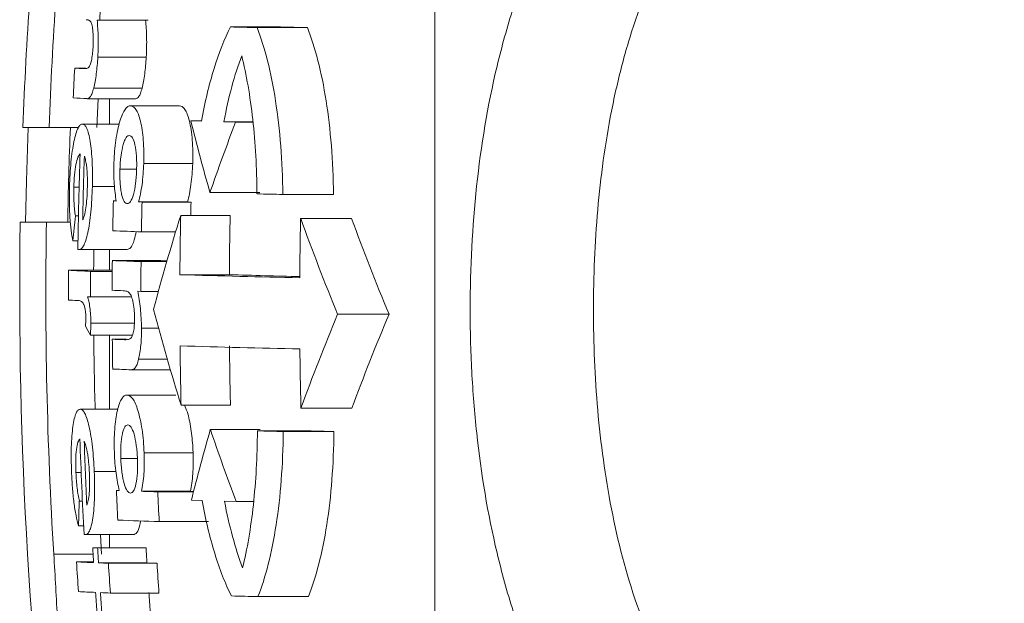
# Model space of a CAD drawing. Header units: millimetres. Extents: x 117 to 735, y -48 to 655.
# Tile 3 of 26: x 117 to 138, y 23 to 36. Entities that reach past the tile are written whole.
import ezdxf

# ---------------------------------------------------------------- set-up
doc = ezdxf.new("R2010")
doc.units = ezdxf.units.MM

msp = doc.modelspace()

# ---------------------------------------------------------------- linework, layer by layer
at = {"color": 7, "linetype": 'Continuous', "lineweight": 15}
for p, q in [((125.634, -7.002), (125.634, 66.998)), ((118.515, 35.759), (118.567, 35.757)), ((118.567, 35.757), (119.589, 35.757)), ((121.324, 35.616), (122.379, 35.616)), ((121.885, 35.602), (122.947, 35.602)), ((118.528, 34.982), (119.549, 34.982)), ((118.041, 34.747), (118.272, 34.747)), ((118.441, 34.326), (119.461, 34.326)), ((118.305, 34.104), (119.323, 34.104)), ((118.533, 34.104), (118.507, 33.498)), ((118.773, 34.104), (118.773, 33.569)), ((119.218, 33.955), (120.248, 33.955)), ((120.488, 33.637), (120.713, 33.63)), ((120.488, 33.637), (120.715, 33.637)), ((116.949, 33.498), (117.5, 33.498)), ((117.5, 33.498), (118.122, 33.498)), ((118.205, 33.569), (118.981, 33.569)), ((121.185, 33.617), (121.432, 33.611)), ((121.185, 33.617), (121.798, 33.617)), ((121.432, 33.611), (121.798, 33.611)), ((118.995, 32.618), (119.341, 32.618)), ((119.495, 32.735), (120.528, 32.735)), ((118.023, 32.235), (118.134, 32.235)), ((118.413, 32.252), (118.879, 32.252)), ((120.892, 32.124), (121.941, 32.124)), ((122.427, 32.085), (123.495, 32.085)), ((118.855, 31.947), (118.917, 31.944)), ((118.855, 31.947), (118.917, 31.947)), ((119.389, 31.927), (119.461, 31.924)), ((119.389, 31.927), (120.42, 31.927)), ((119.461, 31.924), (120.493, 31.924)), ((120.42, 31.927), (120.493, 31.924)), ((118.056, 31.632), (118.12, 31.632)), ((120.276, 31.641), (121.318, 31.641)), ((122.803, 31.576), (123.876, 31.576)), ((117.445, 31.498), (116.894, 31.498)), ((117.445, 31.498), (117.95, 31.498)), ((119.448, 31.296), (120.17, 31.296)), ((118.003, 31.108), (118.111, 31.108)), ((118.109, 30.925), (118.13, 30.922)), ((118.13, 30.922), (119.146, 30.922)), ((118.773, 30.922), (118.773, 30.484)), ((118.834, 30.69), (119.859, 30.69)), ((119.439, 30.668), (119.983, 30.668)), ((117.911, 30.484), (118.832, 30.484)), ((118.374, 30.462), (118.832, 30.462)), ((120.259, 30.391), (121.3, 30.391)), ((118.31, 29.926), (118.371, 29.923)), ((118.371, 29.923), (119.236, 29.923)), ((119.368, 30.042), (119.436, 30.04)), ((119.436, 30.04), (119.806, 30.04)), ((123.582, 29.558), (124.666, 29.558)), ((118.381, 29.371), (119.298, 29.371)), ((119.448, 29.265), (119.809, 29.265)), ((118.371, 29.116), (119.26, 29.116)), ((118.773, 29.116), (118.773, 27.557)), ((118.833, 29.03), (119.135, 29.03)), ((119.389, 28.609), (119.993, 28.609)), ((119.229, 28.387), (120.057, 28.387)), ((119.143, 27.852), (120.172, 27.852)), ((120.283, 27.641), (121.324, 27.641)), ((118.158, 27.557), (118.949, 27.557)), ((122.81, 27.576), (123.883, 27.576)), ((120.9, 27.124), (121.949, 27.124)), ((121.891, 27.098), (122.953, 27.098)), ((122.435, 27.085), (123.503, 27.085)), ((119.504, 26.633), (120.536, 26.633)), ((119.012, 26.516), (119.362, 26.516)), ((118.066, 26.222), (118.176, 26.222)), ((118.453, 26.24), (118.911, 26.24)), ((118.919, 25.844), (118.981, 25.844)), ((119.45, 25.825), (120.482, 25.825)), ((119.792, 25.813), (120.545, 25.813)), ((118.139, 25.619), (118.203, 25.619)), ((120.501, 25.637), (120.726, 25.63)), ((121.198, 25.617), (121.444, 25.611)), ((121.444, 25.611), (121.81, 25.611)), ((119.823, 25.185), (120.859, 25.185)), ((118.122, 25.095), (118.229, 25.095)), ((118.239, 24.913), (118.26, 24.91)), ((118.26, 24.91), (119.278, 24.91)), ((118.584, 24.91), (118.608, 24.498)), ((118.773, 24.91), (118.773, 24.634)), ((118.42, 24.634), (119.44, 24.634)), ((118.524, 24.629), (119.545, 24.629)), ((118.079, 24.337), (118.438, 24.337)), ((118.543, 24.315), (119.564, 24.315)), ((118.751, 24.306), (119.775, 24.306)), ((118.793, 23.678), (119.817, 23.678)), ((121.904, 23.602), (122.966, 23.602))]:
    msp.add_line(p, q, dxfattribs=at)
at = {"color": 8, "linetype": 'Continuous', "lineweight": 15}
msp.add_line((117.6, 24.498), (118.428, 24.498), dxfattribs=at)
at = {"color": 7, "linetype": 'Continuous', "lineweight": 15, "flags": 128}
for points in [[(117.005, 31.498), (117.024, 32.373), (117.06, 33.498)], [(118.443, 30.922), (118.441, 30.622), (118.44, 30.484)], [(119.859, 30.69), (119.931, 30.687), (119.988, 30.685)], [(118.087, 29.847), (118.09, 29.847), (118.092, 29.847), (118.095, 29.847), (118.098, 29.848), (118.101, 29.848), (118.104, 29.848), (118.106, 29.848), (118.109, 29.848)], [(118.981, 25.842), (118.974, 25.842), (118.966, 25.842), (118.958, 25.843), (118.95, 25.843), (118.942, 25.843), (118.935, 25.844), (118.927, 25.844), (118.919, 25.844)], [(120.482, 25.825), (120.524, 25.823), (120.547, 25.822)]]:
    msp.add_lwpolyline(points, dxfattribs=at)
at = {"color": 7, "linetype": 'Continuous', "lineweight": 15}
for centre, radius, start, end in [((207.881, 29.998), 91, 174.32411, 177.79577), ((207.881, 29.998), 90.449, 174.28941, 177.78234), ((207.539, 29.855), 89.167, 175.80021, 176.20484), ((130.249, 368.645), 333.148, 268.46495, 268.56139), ((131.414, 376.958), 341.461, 268.4838, 268.57906), ((208.245, 29.839), 90.337, 176.8857, 177.28463), ((120.736, 86.197), 51.52, 267.0023, 267.2161), ((120.841, 88.262), 54.217, 267.0057, 267.3181), ((166.427, 45.082), 47.343, 193.9897, 195.885), ((207.881, 29.998), 90, 177.77127, 179.04503), ((166.345, 16.463), 48.075, 159.1029, 160.9882), ((207.687, 29.857), 89.585, 178.02657, 179.31699), ((207.797, 29.85), 89.604, 178.05364, 178.91469), ((131.916, 437.45), 405.477, 268.58224, 268.65908), ((207.581, 29.828), 88.751, 178.6319, 179.03753), ((207.465, 29.809), 88.03, 178.62277, 179.03172), ((208.778, 29.778), 88.312, 178.60727, 178.79102), ((190.053, 24.18), 72.382, 174.09093, 174.50749), ((164.84, 17.68), 46.7, 162.6047, 165.1368), ((207.77, 29.776), 87.514, 178.7787, 179.59714), ((207.707, 29.777), 86.409, 178.76356, 179.59247), ((207.683, 29.711), 84.901, 178.74151, 179.58515), ((169.095, 48.292), 49.217, 199.8556, 202.3733), ((169.67, 48.325), 48.76, 200.0902, 202.6358), ((207.881, 29.998), 91, 179.05552, 187.87837), ((207.881, 29.998), 90.449, 179.04977, 183.48618), ((123.853, 159.02), 127.8, 267.75302, 268.02463), ((208.298, 29.822), 89.468, 179.44413, 179.84642), ((123.824, 157.817), 127.225, 267.75224, 268.02505), ((207.45, 29.805), 88.015, 179.43809, 179.84703), ((207.38, 29.869), 89.471, 179.60587, 180.00815), ((120.985, 89.429), 59.024, 267.01408, 267.46383), ((207.441, 29.846), 89.07, 179.60404, 179.9504), ((130.28, 368.435), 338.192, 268.30202, 268.73019), ((130.164, 330.059), 299.798, 268.30582, 268.58975), ((123.37, 145.382), 115.409, 267.74553, 267.8606), ((120.598, 81.143), 51.357, 266.9984, 267.1975), ((166.333, 41.962), 48.225, 194.7807, 197.2747), ((167.679, 11.231), 47.754, 157.4312, 159.9843), ((168.262, 11.202), 47.303, 157.1668, 159.7486), ((131.929, 36.294), 15.341, 207.0575, 207.8975), ((207.881, 29.998), 89.443, 180.56478, 181.56385), ((208.305, 29.834), 89.475, 180.51507, 180.91737), ((123.427, 145.778), 116.838, 267.74703, 267.87133), ((130.28, 366.846), 338.104, 268.30192, 268.73021), ((207.645, 29.777), 87.388, 180.58049, 181.40014), ((207.583, 29.776), 86.285, 180.5872, 181.41733), ((207.688, 29.712), 84.905, 180.59786, 181.4415), ((123.564, 148.528), 120.219, 267.74847, 267.9336), ((164.937, 14.509), 45.809, 164.0154, 165.941), ((167.805, 43.153), 49.568, 198.8667, 200.7255), ((131.914, 432.076), 405.102, 268.58233, 268.65925), ((133.108, 442.629), 415.655, 268.6, 268.67591), ((207.679, 29.858), 89.576, 181.87328, 183.16472), ((207.681, 29.854), 89.489, 181.90402, 182.76659), ((208.002, 29.842), 89.172, 182.56975, 182.97385), ((125.055, 185.628), 159.902, 267.99139, 268.11379), ((207.437, 29.783), 87.735, 182.59356, 183.00428), ((190.212, 23.014), 72.121, 177.92974, 178.34596), ((124.31, 162.419), 137.307, 267.76272, 268.12725), ((210.381, 30.012), 92.118, 183.34743, 183.54315), ((121.703, 96.074), 71.516, 267.3692, 267.45251), ((207.431, 29.83), 89.059, 183.34814, 183.55057), ((122.732, 97.1), 72.541, 267.39883, 267.48192), ((207.729, 29.847), 88.338, 183.38658, 183.59067), ((207.785, 29.874), 89.877, 183.53232, 183.93363), ((121.029, 80.871), 56.611, 267.0136, 267.3781), ((122.133, 105.044), 80.809, 267.45339, 267.60143), ((207.499, 29.825), 88.919, 183.55857, 183.96422), ((123.202, 107.063), 82.829, 267.48278, 267.62889), ((207.616, 29.832), 88.014, 183.59977, 184.00961), ((121.07, 80.279), 56.647, 267.0149, 267.3794), ((206.094, 29.738), 87.822, 183.94777, 184.2119), ((122.18, 104.59), 80.983, 267.45466, 267.60245), ((209.813, 29.997), 91.447, 183.95717, 184.21083), ((206.785, 29.781), 87.392, 183.9986, 184.26405), ((130.354, 360.046), 336.55, 268.46576, 268.56125)]:
    msp.add_arc(centre, radius, start, end, dxfattribs=at)
for points, knots in [([(137.634, 15.321), (136.749, 15.321), (135.883, 15.426), (134.613, 15.737), (134.194, 15.867), (133.388, 16.173), (132.998, 16.35), (132.245, 16.749), (131.879, 16.973), (131.184, 17.461), (130.856, 17.724), (129.926, 18.569), (129.373, 19.212), (128.437, 20.587), (128.047, 21.322), (127.558, 22.493), (127.411, 22.895), (127.153, 23.703), (127.041, 24.112), (126.746, 25.351), (126.606, 26.194), (126.467, 27.484), (126.433, 27.918), (126.387, 28.794), (126.376, 29.234), (126.376, 30.541), (126.421, 31.403), (126.604, 33.11), (126.743, 33.954), (127.042, 35.206), (127.157, 35.619), (127.416, 36.424), (127.561, 36.818), (127.884, 37.588), (128.063, 37.965), (128.459, 38.699), (128.678, 39.058), (129.385, 40.087), (129.926, 40.711), (130.858, 41.55), (131.191, 41.814), (131.882, 42.295), (132.243, 42.514), (132.994, 42.909), (133.387, 43.085), (134.198, 43.391), (134.611, 43.517), (135.452, 43.722), (135.879, 43.799), (136.749, 43.903), (137.192, 43.93), (137.634, 43.93)], [0, 0, 0, 0, 0.0625, 0.0625, 0.09375, 0.09375, 0.125, 0.125, 0.15625, 0.15625, 0.1875, 0.1875, 0.25, 0.25, 0.3125, 0.3125, 0.34375, 0.34375, 0.375, 0.375, 0.4375, 0.4375, 0.46875, 0.46875, 0.5, 0.5, 0.5625, 0.5625, 0.625, 0.625, 0.65625, 0.65625, 0.6875, 0.6875, 0.71875, 0.71875, 0.75, 0.75, 0.8125, 0.8125, 0.84375, 0.84375, 0.875, 0.875, 0.90625, 0.90625, 0.9375, 0.9375, 0.96875, 0.96875, 1, 1, 1, 1]), ([(137.634, 41.763), (137.276, 41.763), (136.917, 41.739), (136.214, 41.646), (135.869, 41.577), (135.192, 41.394), (134.859, 41.279), (134.208, 41.005), (133.896, 40.848), (133.301, 40.494), (133.017, 40.298), (132.474, 39.867), (132.217, 39.632), (131.504, 38.89), (131.097, 38.341), (130.402, 37.144), (130.122, 36.514), (129.781, 35.535), (129.68, 35.203), (129.501, 34.528), (129.422, 34.185), (129.22, 33.152), (129.127, 32.459), (129.004, 31.063), (128.974, 30.361), (128.974, 28.948), (129.004, 28.235), (129.127, 26.832), (129.221, 26.139), (129.488, 24.771), (129.661, 24.096), (130.121, 22.772), (130.4, 22.14), (130.915, 21.248), (131.102, 20.96), (131.514, 20.404), (131.738, 20.136), (132.215, 19.637), (132.469, 19.403), (133.01, 18.969), (133.299, 18.768), (133.898, 18.41), (134.209, 18.252), (134.854, 17.978), (135.19, 17.862), (136.217, 17.583), (136.917, 17.489), (137.634, 17.489)], [0, 0, 0, 0, 0.03125, 0.03125, 0.0625, 0.0625, 0.09375, 0.09375, 0.125, 0.125, 0.15625, 0.15625, 0.1875, 0.1875, 0.25, 0.25, 0.3125, 0.3125, 0.34375, 0.34375, 0.375, 0.375, 0.4375, 0.4375, 0.5, 0.5, 0.5625, 0.5625, 0.625, 0.625, 0.6875, 0.6875, 0.75, 0.75, 0.78125, 0.78125, 0.8125, 0.8125, 0.84375, 0.84375, 0.875, 0.875, 0.90625, 0.90625, 0.9375, 0.9375, 1, 1, 1, 1]), ([(118.279, 35.77), (118.294, 35.769), (118.31, 35.768), (118.325, 35.764), (118.333, 35.761), (118.34, 35.76), (118.348, 35.755), (118.356, 35.751), (118.363, 35.746), (118.37, 35.736)], [0, 0, 0, 0, 0.00026142, 0.00026142, 0.00026142, 0.0003924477, 0.0003924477, 0.0003924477, 0.0005242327, 0.0005242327, 0.0005242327, 0.0005242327]), ([(118.37, 35.736), (118.381, 35.718), (118.391, 35.698), (118.409, 35.635), (118.417, 35.595), (118.428, 35.499), (118.431, 35.442), (118.432, 35.349), (118.432, 35.316), (118.43, 35.25), (118.429, 35.216), (118.427, 35.183)], [0, 0, 0, 0, 0.25, 0.25, 0.5, 0.5, 0.75, 0.75, 0.875, 0.875, 1, 1, 1, 1]), ([(118.528, 34.982), (118.532, 35.054), (118.535, 35.124), (118.537, 35.265), (118.537, 35.332), (118.533, 35.527), (118.524, 35.646), (118.515, 35.759)], [0, 0, 0, 0, 0.25, 0.25, 0.5, 0.5, 1, 1, 1, 1]), ([(119.535, 35.759), (119.545, 35.646), (119.554, 35.528), (119.558, 35.331), (119.558, 35.263), (119.556, 35.125), (119.553, 35.054), (119.549, 34.982)], [0, 0, 0, 0, 0.5, 0.5, 0.75, 0.75, 1, 1, 1, 1]), ([(121.324, 35.616), (121.196, 35.364), (121.081, 35.071), (120.926, 34.572), (120.878, 34.394), (120.789, 34.024), (120.749, 33.831), (120.713, 33.63)], [0, 0, 0, 0, 0.5, 0.5, 0.75, 0.75, 1, 1, 1, 1]), ([(122.427, 32.085), (122.424, 32.434), (122.409, 32.774), (122.357, 33.434), (122.32, 33.758), (122.227, 34.359), (122.171, 34.64), (122.04, 35.159), (121.966, 35.394), (121.885, 35.602)], [0, 0, 0, 0, 0.25, 0.25, 0.5, 0.5, 0.75, 0.75, 1, 1, 1, 1]), ([(122.947, 35.602), (123.028, 35.394), (123.102, 35.162), (123.234, 34.648), (123.292, 34.362), (123.387, 33.761), (123.424, 33.445), (123.477, 32.781), (123.492, 32.435), (123.495, 32.085)], [0, 0, 0, 0, 0.25, 0.25, 0.5, 0.5, 0.75, 0.75, 1, 1, 1, 1]), ([(118.427, 35.183), (118.424, 35.134), (118.42, 35.085), (118.409, 34.993), (118.402, 34.949), (118.379, 34.836), (118.359, 34.789), (118.322, 34.748), (118.304, 34.744), (118.268, 34.737), (118.251, 34.737), (118.233, 34.737)], [0, 0, 0, 0, 0.125, 0.125, 0.25, 0.25, 0.5, 0.5, 0.75, 0.75, 1, 1, 1, 1]), ([(118.441, 34.326), (118.451, 34.37), (118.461, 34.415), (118.48, 34.517), (118.488, 34.57), (118.503, 34.682), (118.509, 34.741), (118.52, 34.86), (118.524, 34.921), (118.528, 34.982)], [0, 0, 0, 0, 0.25, 0.25, 0.5, 0.5, 0.75, 0.75, 1, 1, 1, 1]), ([(119.549, 34.982), (119.545, 34.921), (119.541, 34.86), (119.53, 34.739), (119.523, 34.681), (119.509, 34.57), (119.5, 34.515), (119.482, 34.415), (119.471, 34.37), (119.461, 34.326)], [0, 0, 0, 0, 0.25, 0.25, 0.5, 0.5, 0.75, 0.75, 1, 1, 1, 1]), ([(121.561, 35.009), (121.66, 34.61), (121.738, 34.163), (121.849, 33.167), (121.879, 32.644), (121.883, 32.098)], [0, 0, 0, 0, 0.5, 0.5, 1, 1, 1, 1]), ([(118.305, 34.104), (118.316, 34.105), (118.327, 34.106), (118.35, 34.12), (118.362, 34.132), (118.385, 34.165), (118.397, 34.188), (118.42, 34.247), (118.431, 34.285), (118.441, 34.326)], [0, 0, 0, 0, 0.25, 0.25, 0.5, 0.5, 0.75, 0.75, 1, 1, 1, 1]), ([(119.461, 34.326), (119.45, 34.285), (119.44, 34.248), (119.417, 34.188), (119.405, 34.165), (119.381, 34.132), (119.369, 34.12), (119.346, 34.106), (119.334, 34.105), (119.323, 34.104)], [0, 0, 0, 0, 0.25, 0.25, 0.5, 0.5, 0.75, 0.75, 1, 1, 1, 1]), ([(119.218, 33.955), (119.199, 33.953), (119.179, 33.951), (119.14, 33.926), (119.121, 33.907), (119.063, 33.824), (119.026, 33.74), (118.977, 33.573), (118.961, 33.512), (118.933, 33.381), (118.92, 33.308), (118.898, 33.157), (118.889, 33.077), (118.879, 32.952), (118.876, 32.91), (118.871, 32.825), (118.869, 32.782), (118.868, 32.739)], [0, 0, 0, 0, 0.125, 0.125, 0.25, 0.25, 0.5, 0.5, 0.625, 0.625, 0.75, 0.75, 0.875, 0.875, 0.9375, 0.9375, 1, 1, 1, 1]), ([(119.495, 32.735), (119.498, 32.82), (119.499, 32.905), (119.496, 33.07), (119.492, 33.152), (119.474, 33.382), (119.453, 33.517), (119.414, 33.684), (119.399, 33.734), (119.367, 33.817), (119.35, 33.85), (119.314, 33.903), (119.295, 33.923), (119.257, 33.948), (119.238, 33.952), (119.218, 33.955)], [0, 0, 0, 0, 0.125, 0.125, 0.25, 0.25, 0.5, 0.5, 0.625, 0.625, 0.75, 0.75, 0.875, 0.875, 1, 1, 1, 1]), ([(120.248, 33.955), (120.267, 33.952), (120.287, 33.948), (120.325, 33.924), (120.344, 33.904), (120.38, 33.852), (120.397, 33.818), (120.429, 33.736), (120.444, 33.687), (120.485, 33.519), (120.506, 33.386), (120.525, 33.153), (120.528, 33.073), (120.532, 32.907), (120.53, 32.821), (120.528, 32.735)], [0, 0, 0, 0, 0.125, 0.125, 0.25, 0.25, 0.375, 0.375, 0.5, 0.5, 0.75, 0.75, 0.875, 0.875, 1, 1, 1, 1]), ([(118.205, 33.569), (118.189, 33.568), (118.173, 33.564), (118.142, 33.536), (118.126, 33.514), (118.08, 33.421), (118.051, 33.324), (118.012, 33.14), (118.001, 33.072), (117.98, 32.926), (117.97, 32.847), (117.955, 32.683), (117.948, 32.598), (117.938, 32.424), (117.935, 32.335), (117.933, 32.246)], [0, 0, 0, 0, 0.125, 0.125, 0.25, 0.25, 0.5, 0.5, 0.625, 0.625, 0.75, 0.75, 0.875, 0.875, 1, 1, 1, 1]), ([(118.413, 32.252), (118.415, 32.34), (118.416, 32.428), (118.415, 32.599), (118.413, 32.685), (118.405, 32.848), (118.4, 32.926), (118.386, 33.069), (118.377, 33.137), (118.348, 33.32), (118.323, 33.417), (118.281, 33.509), (118.267, 33.532), (118.236, 33.562), (118.221, 33.567), (118.205, 33.569)], [0, 0, 0, 0, 0.125, 0.125, 0.25, 0.25, 0.375, 0.375, 0.5, 0.5, 0.75, 0.75, 0.875, 0.875, 1, 1, 1, 1]), ([(118.995, 32.618), (118.997, 32.667), (118.999, 32.716), (119.006, 32.811), (119.011, 32.858), (119.029, 32.992), (119.045, 33.071), (119.073, 33.168), (119.083, 33.197), (119.104, 33.247), (119.114, 33.267), (119.137, 33.299), (119.148, 33.31), (119.171, 33.324), (119.182, 33.325), (119.194, 33.326)], [0, 0, 0, 0, 0.125, 0.125, 0.25, 0.25, 0.5, 0.5, 0.625, 0.625, 0.75, 0.75, 0.875, 0.875, 1, 1, 1, 1]), ([(119.194, 33.326), (119.205, 33.325), (119.216, 33.322), (119.237, 33.308), (119.248, 33.296), (119.278, 33.249), (119.296, 33.197), (119.325, 33.063), (119.336, 32.983), (119.345, 32.849), (119.347, 32.803), (119.348, 32.707), (119.347, 32.657), (119.346, 32.608)], [0, 0, 0, 0, 0.125, 0.125, 0.25, 0.25, 0.5, 0.5, 0.75, 0.75, 0.875, 0.875, 1, 1, 1, 1]), ([(118.023, 32.235), (118.026, 32.323), (118.03, 32.409), (118.045, 32.574), (118.055, 32.651), (118.079, 32.78), (118.093, 32.832), (118.124, 32.907), (118.139, 32.928), (118.155, 32.942)], [0, 0, 0, 0, 0.25, 0.25, 0.5, 0.5, 0.75, 0.75, 1, 1, 1, 1]), ([(118.244, 32.893), (118.253, 32.864), (118.263, 32.834), (118.276, 32.778), (118.28, 32.758), (118.288, 32.713), (118.291, 32.688), (118.294, 32.663)], [0, 0, 0, 0, 0.5, 0.5, 0.75, 0.75, 1, 1, 1, 1]), ([(118.294, 32.663), (118.297, 32.629), (118.3, 32.595), (118.305, 32.522), (118.306, 32.484), (118.309, 32.407), (118.309, 32.367), (118.309, 32.287), (118.308, 32.246), (118.307, 32.206)], [0, 0, 0, 0, 0.25, 0.25, 0.5, 0.5, 0.75, 0.75, 1, 1, 1, 1]), ([(118.868, 32.739), (118.866, 32.666), (118.864, 32.592), (118.866, 32.447), (118.869, 32.377), (118.877, 32.242), (118.884, 32.177), (118.899, 32.056), (118.908, 32), (118.917, 31.944)], [0, 0, 0, 0, 0.25, 0.25, 0.5, 0.5, 0.75, 0.75, 1, 1, 1, 1]), ([(119.149, 31.891), (119.138, 31.892), (119.126, 31.895), (119.105, 31.909), (119.094, 31.921), (119.063, 31.968), (119.045, 32.019), (119.023, 32.121), (119.016, 32.158), (119.006, 32.238), (119.002, 32.283), (118.996, 32.374), (118.994, 32.421), (118.993, 32.519), (118.994, 32.569), (118.995, 32.618)], [0, 0, 0, 0, 0.125, 0.125, 0.25, 0.25, 0.5, 0.5, 0.625, 0.625, 0.75, 0.75, 0.875, 0.875, 1, 1, 1, 1]), ([(119.346, 32.608), (119.344, 32.559), (119.342, 32.51), (119.335, 32.415), (119.33, 32.369), (119.314, 32.232), (119.298, 32.152), (119.261, 32.017), (119.24, 31.966), (119.206, 31.918), (119.195, 31.907), (119.172, 31.893), (119.16, 31.892), (119.149, 31.891)], [0, 0, 0, 0, 0.125, 0.125, 0.25, 0.25, 0.5, 0.5, 0.75, 0.75, 0.875, 0.875, 1, 1, 1, 1]), ([(119.389, 31.927), (119.403, 31.981), (119.416, 32.037), (119.44, 32.161), (119.451, 32.226), (119.469, 32.363), (119.477, 32.436), (119.489, 32.584), (119.492, 32.659), (119.495, 32.735)], [0, 0, 0, 0, 0.25, 0.25, 0.5, 0.5, 0.75, 0.75, 1, 1, 1, 1]), ([(120.528, 32.735), (120.525, 32.659), (120.521, 32.584), (120.509, 32.435), (120.501, 32.364), (120.483, 32.227), (120.472, 32.161), (120.447, 32.037), (120.434, 31.981), (120.42, 31.927)], [0, 0, 0, 0, 0.25, 0.25, 0.5, 0.5, 0.75, 0.75, 1, 1, 1, 1]), ([(117.933, 32.246), (117.93, 32.136), (117.928, 32.026), (117.93, 31.812), (117.933, 31.704), (117.945, 31.504), (117.954, 31.412), (117.976, 31.245), (117.989, 31.173), (118.003, 31.108)], [0, 0, 0, 0, 0.25, 0.25, 0.5, 0.5, 0.75, 0.75, 1, 1, 1, 1]), ([(118.056, 31.632), (118.049, 31.672), (118.043, 31.713), (118.034, 31.805), (118.03, 31.853), (118.024, 31.956), (118.023, 32.011), (118.021, 32.122), (118.022, 32.178), (118.023, 32.235)], [0, 0, 0, 0, 0.25, 0.25, 0.5, 0.5, 0.75, 0.75, 1, 1, 1, 1]), ([(118.13, 30.922), (118.146, 30.923), (118.162, 30.926), (118.195, 30.951), (118.211, 30.971), (118.259, 31.056), (118.29, 31.151), (118.33, 31.337), (118.342, 31.405), (118.364, 31.554), (118.374, 31.635), (118.39, 31.803), (118.396, 31.89), (118.407, 32.07), (118.41, 32.161), (118.413, 32.252)], [0, 0, 0, 0, 0.125, 0.125, 0.25, 0.25, 0.5, 0.5, 0.625, 0.625, 0.75, 0.75, 0.875, 0.875, 1, 1, 1, 1]), ([(118.307, 32.206), (118.305, 32.134), (118.302, 32.062), (118.291, 31.924), (118.284, 31.858), (118.267, 31.741), (118.257, 31.687), (118.234, 31.6), (118.221, 31.571), (118.208, 31.547)], [0, 0, 0, 0, 0.25, 0.25, 0.5, 0.5, 0.75, 0.75, 1, 1, 1, 1]), ([(119.336, 31.3), (119.324, 31.239), (119.29, 31.076), (119.222, 30.944), (119.171, 30.929), (119.146, 30.922)], [0, 0, 0, 0, 0.2353336, 0.6300373, 1, 1, 1, 1]), ([(118.381, 29.371), (118.381, 29.43), (118.379, 29.488), (118.372, 29.599), (118.367, 29.653), (118.355, 29.75), (118.347, 29.794), (118.33, 29.869), (118.32, 29.898), (118.31, 29.926)], [0, 0, 0, 0, 0.25, 0.25, 0.5, 0.5, 0.75, 0.75, 1, 1, 1, 1]), ([(119.062, 30.053), (119.082, 30.052), (119.102, 30.051), (119.122, 30.047), (119.132, 30.045), (119.143, 30.043), (119.153, 30.039), (119.163, 30.035), (119.173, 30.029), (119.184, 30.019)], [0, 0, 0, 0, 0.0002644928, 0.0002644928, 0.0002644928, 0.0003970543, 0.0003970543, 0.0003970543, 0.0005303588, 0.0005303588, 0.0005303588, 0.0005303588]), ([(119.184, 30.019), (119.199, 30.001), (119.214, 29.981), (119.241, 29.919), (119.255, 29.88), (119.277, 29.783), (119.286, 29.726), (119.296, 29.633), (119.298, 29.6), (119.301, 29.534), (119.301, 29.5), (119.302, 29.466)], [0, 0, 0, 0, 0.25, 0.25, 0.5, 0.5, 0.75, 0.75, 0.875, 0.875, 1, 1, 1, 1]), ([(119.448, 29.265), (119.447, 29.337), (119.445, 29.408), (119.437, 29.549), (119.432, 29.617), (119.41, 29.811), (119.389, 29.929), (119.368, 30.042)], [0, 0, 0, 0, 0.25, 0.25, 0.5, 0.5, 1, 1, 1, 1]), ([(118.109, 29.848), (118.141, 29.846), (118.173, 29.84), (118.213, 29.798), (118.221, 29.787), (118.236, 29.758), (118.244, 29.737), (118.257, 29.688), (118.264, 29.66), (118.271, 29.604), (118.273, 29.584), (118.276, 29.541), (118.277, 29.518), (118.277, 29.496)], [0, 0, 0, 0, 0.5, 0.5, 0.625, 0.625, 0.75, 0.75, 0.875, 0.875, 0.9375, 0.9375, 1, 1, 1, 1]), ([(118.277, 29.496), (118.277, 29.48), (118.277, 29.464), (118.276, 29.448), (118.276, 29.432), (118.275, 29.417), (118.274, 29.402), (118.272, 29.372), (118.269, 29.344), (118.267, 29.316)], [0, 0, 0, 0, 0.0000481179, 0.0000481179, 0.0000481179, 0.0000963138, 0.0000963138, 0.0000963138, 0.000191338, 0.000191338, 0.000191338, 0.000191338]), ([(118.371, 29.116), (118.374, 29.156), (118.377, 29.197), (118.381, 29.283), (118.381, 29.327), (118.381, 29.371)], [0, 0, 0, 0, 0.5, 0.5, 1, 1, 1, 1]), ([(119.302, 29.466), (119.302, 29.417), (119.301, 29.368), (119.294, 29.275), (119.289, 29.23), (119.267, 29.117), (119.246, 29.071), (119.2, 29.031), (119.177, 29.027), (119.132, 29.02), (119.109, 29.02), (119.087, 29.02)], [0, 0, 0, 0, 0.125, 0.125, 0.25, 0.25, 0.5, 0.5, 0.75, 0.75, 1, 1, 1, 1]), ([(119.389, 28.609), (119.398, 28.653), (119.408, 28.698), (119.423, 28.8), (119.43, 28.853), (119.44, 28.965), (119.443, 29.024), (119.448, 29.143), (119.448, 29.204), (119.448, 29.265)], [0, 0, 0, 0, 0.25, 0.25, 0.5, 0.5, 0.75, 0.75, 1, 1, 1, 1]), ([(119.229, 28.387), (119.244, 28.388), (119.258, 28.389), (119.287, 28.403), (119.301, 28.415), (119.329, 28.447), (119.342, 28.47), (119.367, 28.53), (119.378, 28.568), (119.389, 28.609)], [0, 0, 0, 0, 0.25, 0.25, 0.5, 0.5, 0.75, 0.75, 1, 1, 1, 1]), ([(119.143, 27.852), (119.124, 27.851), (119.105, 27.848), (119.068, 27.824), (119.049, 27.805), (118.997, 27.722), (118.966, 27.638), (118.929, 27.47), (118.917, 27.409), (118.898, 27.277), (118.89, 27.204), (118.879, 27.053), (118.876, 26.973), (118.874, 26.849), (118.874, 26.807), (118.875, 26.722), (118.876, 26.68), (118.877, 26.637)], [0, 0, 0, 0, 0.125, 0.125, 0.25, 0.25, 0.5, 0.5, 0.625, 0.625, 0.75, 0.75, 0.875, 0.875, 0.9375, 0.9375, 1, 1, 1, 1]), ([(119.504, 26.633), (119.5, 26.718), (119.496, 26.803), (119.481, 26.968), (119.472, 27.05), (119.438, 27.28), (119.407, 27.414), (119.34, 27.637), (119.302, 27.721), (119.243, 27.801), (119.223, 27.821), (119.183, 27.846), (119.163, 27.85), (119.143, 27.852)], [0, 0, 0, 0, 0.125, 0.125, 0.25, 0.25, 0.5, 0.5, 0.75, 0.75, 0.875, 0.875, 1, 1, 1, 1]), ([(120.355, 27.641), (120.376, 27.595), (120.429, 27.476), (120.494, 27.16), (120.527, 26.844), (120.534, 26.669), (120.536, 26.633)], [0, 0, 0, 0, 0.221145, 0.576868, 0.911139, 1, 1, 1, 1]), ([(118.158, 27.557), (118.142, 27.556), (118.127, 27.552), (118.097, 27.524), (118.083, 27.502), (118.056, 27.44), (118.044, 27.401), (118.022, 27.306), (118.012, 27.25), (117.986, 27.066), (117.974, 26.915), (117.967, 26.67), (117.967, 26.584), (117.969, 26.41), (117.971, 26.322), (117.975, 26.234)], [0, 0, 0, 0, 0.125, 0.125, 0.25, 0.25, 0.375, 0.375, 0.5, 0.5, 0.75, 0.75, 0.875, 0.875, 1, 1, 1, 1]), ([(118.453, 26.24), (118.449, 26.328), (118.445, 26.416), (118.432, 26.587), (118.424, 26.673), (118.406, 26.836), (118.395, 26.913), (118.371, 27.057), (118.358, 27.124), (118.317, 27.307), (118.286, 27.404), (118.238, 27.496), (118.222, 27.519), (118.189, 27.549), (118.173, 27.554), (118.158, 27.557)], [0, 0, 0, 0, 0.125, 0.125, 0.25, 0.25, 0.375, 0.375, 0.5, 0.5, 0.75, 0.75, 0.875, 0.875, 1, 1, 1, 1]), ([(119.012, 26.516), (119.011, 26.565), (119.01, 26.613), (119.011, 26.708), (119.012, 26.755), (119.021, 26.889), (119.031, 26.968), (119.052, 27.066), (119.06, 27.095), (119.078, 27.145), (119.087, 27.165), (119.107, 27.197), (119.118, 27.208), (119.139, 27.222), (119.151, 27.223), (119.162, 27.224)], [0, 0, 0, 0, 0.125, 0.125, 0.25, 0.25, 0.5, 0.5, 0.625, 0.625, 0.75, 0.75, 0.875, 0.875, 1, 1, 1, 1]), ([(119.162, 27.224), (119.173, 27.222), (119.184, 27.22), (119.207, 27.205), (119.218, 27.193), (119.251, 27.146), (119.273, 27.095), (119.311, 26.961), (119.327, 26.881), (119.346, 26.747), (119.351, 26.701), (119.358, 26.605), (119.361, 26.555), (119.363, 26.506)], [0, 0, 0, 0, 0.125, 0.125, 0.25, 0.25, 0.5, 0.5, 0.75, 0.75, 0.875, 0.875, 1, 1, 1, 1]), ([(121.891, 27.098), (121.889, 26.553), (121.86, 26.034), (121.753, 25.045), (121.676, 24.602), (121.579, 24.21)], [0, 0, 0, 0, 0.5, 0.5, 1, 1, 1, 1]), ([(121.904, 23.602), (121.984, 23.805), (122.056, 24.033), (122.185, 24.539), (122.241, 24.821), (122.333, 25.417), (122.369, 25.731), (122.419, 26.391), (122.433, 26.736), (122.435, 27.085)], [0, 0, 0, 0, 0.25, 0.25, 0.5, 0.5, 0.75, 0.75, 1, 1, 1, 1]), ([(123.503, 27.085), (123.501, 26.736), (123.487, 26.397), (123.437, 25.741), (123.4, 25.419), (123.308, 24.824), (123.252, 24.547), (123.121, 24.036), (123.047, 23.805), (122.966, 23.602)], [0, 0, 0, 0, 0.25, 0.25, 0.5, 0.5, 0.75, 0.75, 1, 1, 1, 1]), ([(118.066, 26.222), (118.063, 26.31), (118.061, 26.396), (118.064, 26.561), (118.069, 26.638), (118.085, 26.768), (118.096, 26.82), (118.121, 26.894), (118.135, 26.915), (118.15, 26.93)], [0, 0, 0, 0, 0.25, 0.25, 0.5, 0.5, 0.75, 0.75, 1, 1, 1, 1]), ([(118.241, 26.881), (118.253, 26.852), (118.265, 26.821), (118.282, 26.765), (118.287, 26.745), (118.297, 26.701), (118.302, 26.675), (118.307, 26.65)], [0, 0, 0, 0, 0.5, 0.5, 0.75, 0.75, 1, 1, 1, 1]), ([(118.307, 26.65), (118.312, 26.616), (118.318, 26.582), (118.327, 26.509), (118.331, 26.472), (118.339, 26.395), (118.342, 26.355), (118.347, 26.274), (118.349, 26.234), (118.351, 26.193)], [0, 0, 0, 0, 0.25, 0.25, 0.5, 0.5, 0.75, 0.75, 1, 1, 1, 1]), ([(118.877, 26.637), (118.88, 26.563), (118.884, 26.489), (118.896, 26.344), (118.903, 26.274), (118.921, 26.139), (118.932, 26.074), (118.955, 25.953), (118.968, 25.897), (118.981, 25.842)], [0, 0, 0, 0, 0.25, 0.25, 0.5, 0.5, 0.75, 0.75, 1, 1, 1, 1]), ([(119.45, 25.825), (119.461, 25.879), (119.471, 25.934), (119.487, 26.058), (119.494, 26.123), (119.503, 26.261), (119.506, 26.334), (119.507, 26.482), (119.506, 26.557), (119.504, 26.633)], [0, 0, 0, 0, 0.25, 0.25, 0.5, 0.5, 0.75, 0.75, 1, 1, 1, 1]), ([(120.536, 26.633), (120.538, 26.557), (120.54, 26.481), (120.538, 26.332), (120.535, 26.261), (120.526, 26.123), (120.519, 26.057), (120.503, 25.934), (120.493, 25.879), (120.482, 25.825)], [0, 0, 0, 0, 0.25, 0.25, 0.5, 0.5, 0.75, 0.75, 1, 1, 1, 1]), ([(119.216, 25.788), (119.205, 25.79), (119.193, 25.792), (119.17, 25.807), (119.159, 25.818), (119.125, 25.867), (119.103, 25.917), (119.065, 26.053), (119.048, 26.134), (119.03, 26.271), (119.025, 26.318), (119.017, 26.416), (119.015, 26.466), (119.012, 26.516)], [0, 0, 0, 0, 0.125, 0.125, 0.25, 0.25, 0.5, 0.5, 0.75, 0.75, 0.875, 0.875, 1, 1, 1, 1]), ([(119.363, 26.506), (119.364, 26.457), (119.366, 26.408), (119.366, 26.313), (119.364, 26.265), (119.357, 26.129), (119.346, 26.048), (119.319, 25.914), (119.301, 25.862), (119.271, 25.816), (119.26, 25.804), (119.239, 25.791), (119.227, 25.789), (119.216, 25.788)], [0, 0, 0, 0, 0.125, 0.125, 0.25, 0.25, 0.5, 0.5, 0.75, 0.75, 0.875, 0.875, 1, 1, 1, 1]), ([(117.975, 26.234), (117.979, 26.123), (117.985, 26.013), (118.001, 25.798), (118.012, 25.69), (118.037, 25.49), (118.052, 25.399), (118.085, 25.232), (118.103, 25.161), (118.122, 25.095)], [0, 0, 0, 0, 0.25, 0.25, 0.5, 0.5, 0.75, 0.75, 1, 1, 1, 1]), ([(118.139, 25.619), (118.13, 25.659), (118.121, 25.7), (118.105, 25.792), (118.098, 25.84), (118.086, 25.943), (118.08, 25.998), (118.072, 26.109), (118.069, 26.165), (118.066, 26.222)], [0, 0, 0, 0, 0.25, 0.25, 0.5, 0.5, 0.75, 0.75, 1, 1, 1, 1]), ([(118.26, 24.91), (118.276, 24.91), (118.292, 24.913), (118.323, 24.938), (118.337, 24.958), (118.38, 25.043), (118.404, 25.138), (118.432, 25.324), (118.44, 25.392), (118.452, 25.542), (118.456, 25.623), (118.461, 25.791), (118.461, 25.879), (118.459, 26.058), (118.456, 26.149), (118.453, 26.24)], [0, 0, 0, 0, 0.125, 0.125, 0.25, 0.25, 0.5, 0.5, 0.625, 0.625, 0.75, 0.75, 0.875, 0.875, 1, 1, 1, 1]), ([(118.351, 26.193), (118.353, 26.121), (118.355, 26.05), (118.354, 25.912), (118.351, 25.846), (118.342, 25.729), (118.335, 25.674), (118.319, 25.587), (118.308, 25.559), (118.296, 25.534)], [0, 0, 0, 0, 0.25, 0.25, 0.5, 0.5, 0.75, 0.75, 1, 1, 1, 1]), ([(120.726, 25.63), (120.799, 25.226), (120.888, 24.856), (121.043, 24.349), (121.099, 24.187), (121.217, 23.886), (121.279, 23.746), (121.343, 23.617)], [0, 0, 0, 0, 0.5, 0.5, 0.75, 0.75, 1, 1, 1, 1]), ([(119.428, 25.199), (119.424, 25.173), (119.406, 25.047), (119.353, 24.935), (119.303, 24.918), (119.278, 24.91)], [0, 0, 0, 0, 0.118097, 0.560622, 1, 1, 1, 1]), ([(117.61, 18.741), (117.638, 18.609), (117.663, 18.532), (117.707, 18.481), (117.726, 18.511), (117.749, 18.633), (117.755, 18.687), (117.767, 18.821), (117.772, 18.902), (117.783, 19.181), (117.787, 19.413), (117.786, 19.829), (117.785, 19.981), (117.78, 20.301), (117.777, 20.47), (117.768, 20.824), (117.763, 21.01), (117.751, 21.398), (117.744, 21.601), (117.719, 22.225), (117.7, 22.659), (117.666, 23.337), (117.654, 23.568), (117.628, 24.031), (117.614, 24.264), (117.6, 24.498)], [0, 0, 0, 0, 0.125, 0.125, 0.25, 0.25, 0.3125, 0.3125, 0.375, 0.375, 0.5, 0.5, 0.5625, 0.5625, 0.625, 0.625, 0.6875, 0.6875, 0.75, 0.75, 0.875, 0.875, 0.9375, 0.9375, 1, 1, 1, 1])]:
    msp.add_open_spline(points, degree=3, knots=knots, dxfattribs=at)
for points in [[(121.185, 33.617), (121.283, 34.139), (121.409, 34.602), (121.561, 35.009)], [(121.579, 24.21), (121.424, 24.623), (121.297, 25.091), (121.198, 25.617)]]:
    msp.add_open_spline(points, degree=3, dxfattribs=at)

doc.saveas('drawing.dxf')
